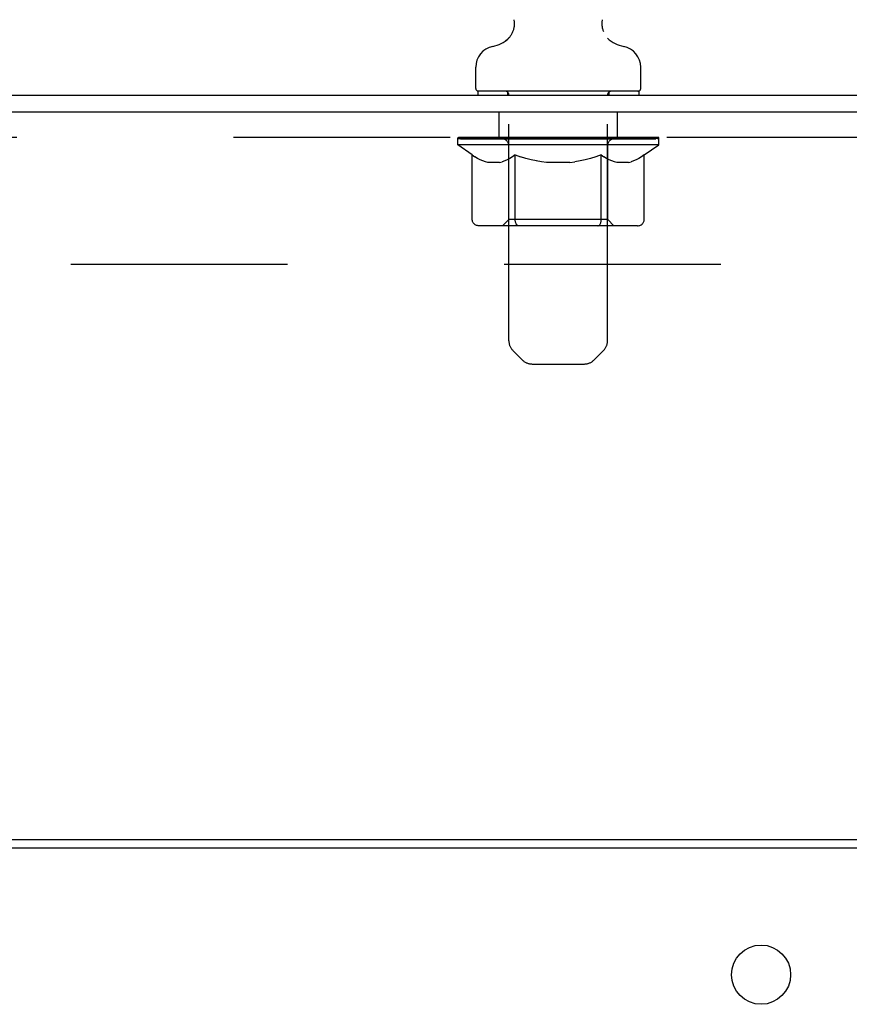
# Model space of a CAD drawing. Header units: inches. Extents: x 0 to 291, y 0 to 188.
# Tile 105 of 113: x 158.18 to 164.31, y 132.19 to 139.47. Entities that reach past the tile are written whole.
import ezdxf

# ---------------------------------------------------------------- set-up
doc = ezdxf.new("R2010")
doc.units = ezdxf.units.IN
doc.header["$LTSCALE"] = 16.018896
doc.header["$MEASUREMENT"] = 0
doc.linetypes.add('HIDDEN', pattern=[0.2, 0.1, -0.1])
doc.layers.get('0').update_dxf_attribs({"linetype": 'CONTINUOUS'})
doc.layers.add('02___PRT_ALL_AXES', color=7, linetype='CONTINUOUS')
doc.layers.add('DEFAULT_2', color=8, linetype='HIDDEN')

msp = doc.modelspace()

# ---------------------------------------------------------------- linework, layer by layer
at = {"color": 7, "linetype": 'Continuous'}
for p, q in [((162.4867, 139.4391), (162.4868, 139.4449)), ((162.487, 139.4274), (162.4867, 139.4332)), ((162.4881, 139.4157), (162.4874, 139.4215)), ((162.4902, 139.4042), (162.489, 139.41)), ((162.4948, 139.3873), (162.493, 139.3929)), ((162.4968, 139.3818), (162.4948, 139.3873)), ((162.4988, 139.3766), (162.4968, 139.3818)), ((161.7704, 139.3092), (161.7656, 139.3059)), ((161.5516, 138.9598), (161.5516, 139.1155)), ((162.7716, 138.9598), (162.7716, 139.1155)), ((161.5666, 138.9398), (161.5666, 138.9098)), ((162.7566, 138.9398), (161.5666, 138.9398)), ((162.7566, 138.9398), (162.7566, 138.9098)), ((153.4116, 138.9098), (171.0991, 138.9098)), ((171.1616, 138.7848), (153.4116, 138.7848))]:
    msp.add_line(p, q, dxfattribs=at)
at = {"color": 3, "linetype": 'Continuous'}
for p, q in [((153.2366, 133.4098), (171.0256, 133.4098)), ((153.1616, 133.3468), (171.0186, 133.3468))]:
    msp.add_line(p, q, dxfattribs=at)
at = {"color": 7, "linetype": 'Continuous'}
for points in [[(161.8337, 139.4674), (161.8346, 139.4624), (161.8354, 139.4566), (161.836, 139.4508), (161.8364, 139.445), (161.8366, 139.4391), (161.8366, 139.4333), (161.8363, 139.4275), (161.8358, 139.4217), (161.8352, 139.4159), (161.8343, 139.4101), (161.8331, 139.4044), (161.8318, 139.3987), (161.8303, 139.3931), (161.8285, 139.3875), (161.8266, 139.382), (161.8244, 139.3766), (161.8221, 139.3712), (161.8195, 139.366), (161.8168, 139.3609), (161.8138, 139.3558), (161.8107, 139.3509), (161.8074, 139.3461), (161.804, 139.3414), (161.8003, 139.3368), (161.7965, 139.3324), (161.7925, 139.3282), (161.7884, 139.324), (161.7841, 139.3201), (161.7797, 139.3163), (161.7751, 139.3126), (161.7704, 139.3092)], [(162.493, 139.3928), (162.4915, 139.3985), (162.4902, 139.4042), (162.489, 139.4099), (162.4881, 139.4157), (162.4874, 139.4215), (162.487, 139.4273), (162.4867, 139.4332), (162.4867, 139.439), (162.4868, 139.4449), (162.4872, 139.4507), (162.4878, 139.4565), (162.4887, 139.4623), (162.4896, 139.4674)], [(162.4872, 139.4507), (162.4878, 139.4566), (162.4887, 139.4623), (162.4896, 139.4674)]]:
    msp.add_lwpolyline(points, dxfattribs=at)
for centre, radius, start, end in [((161.6251, 139.5205), 0.2565, 281.64783, 311.97165), ((162.6981, 139.5205), 0.2565, 228.02808, 258.35217), ((161.7086, 139.1155), 0.157, 101.64783, 180), ((162.6147, 139.1155), 0.157, 0, 78.35217), ((161.5716, 138.9598), 0.02, 180, 263.07693), ((162.7516, 138.9598), 0.02, 276.92307, 360)]:
    msp.add_arc(centre, radius, start, end, dxfattribs=at)
at = {"layer": '02___PRT_ALL_AXES', "color": 8, "linetype": 'HIDDEN'}
for p, q in [((161.7241, 138.5978), (161.7241, 138.7848)), ((162.5991, 138.7848), (161.7241, 138.7848)), ((162.5991, 138.5978), (162.5991, 138.7848)), ((162.5991, 138.5978), (161.7241, 138.5978))]:
    msp.add_line(p, q, dxfattribs=at)
at = {"layer": '02___PRT_ALL_AXES', "color": 3, "linetype": 'Continuous'}
msp.add_circle((163.6616, 132.4098), 0.219, dxfattribs=at)
at = {"layer": 'DEFAULT_2', "color": 8, "linetype": 'HIDDEN'}
for p, q in [((161.7866, 138.9398), (161.7866, 138.9098)), ((162.5366, 138.9398), (162.5366, 138.9098)), ((161.7966, 137.0942), (161.7966, 138.9098)), ((162.5266, 137.0942), (162.5266, 138.9098)), ((170.9741, 138.5978), (153.3491, 138.5978)), ((161.4181, 138.5431), (161.4181, 138.59)), ((161.4182, 138.5897), (161.7748, 138.5897)), ((161.4194, 138.5897), (161.4194, 138.5952)), ((161.5596, 138.5937), (161.4194, 138.5952)), ((161.4294, 138.59), (161.4294, 138.5978)), ((161.44, 138.5861), (161.44, 138.59)), ((161.44, 138.5861), (162.8832, 138.5861)), ((161.4504, 138.5861), (161.4504, 138.59)), ((161.4516, 138.5861), (161.4516, 138.59)), ((161.463, 138.59), (161.463, 138.5978)), ((161.4824, 138.5861), (161.4824, 138.59)), ((161.4847, 138.5861), (161.4847, 138.59)), ((161.5177, 138.59), (161.5177, 138.5978)), ((161.5351, 138.5861), (161.5351, 138.59)), ((161.5383, 138.5861), (161.5383, 138.59)), ((161.5596, 138.5897), (161.5596, 138.5937)), ((161.5921, 138.59), (161.5921, 138.5978)), ((161.5934, 138.5861), (161.5934, 138.5897)), ((161.5941, 138.5861), (161.5941, 138.5897)), ((161.5972, 138.5861), (161.5972, 138.5897)), ((161.6068, 138.5861), (161.6068, 138.59)), ((161.607, 138.5861), (161.607, 138.5897)), ((161.611, 138.5861), (161.611, 138.59)), ((161.6141, 138.5861), (161.6141, 138.5908)), ((161.6181, 138.5861), (161.6181, 138.5897)), ((161.6374, 138.5861), (161.6374, 138.5897)), ((161.6555, 138.5861), (161.6555, 138.5897)), ((161.6579, 138.5861), (161.6579, 138.5928)), ((161.6837, 138.59), (161.6837, 138.5978)), ((161.6837, 138.5861), (161.6837, 138.5897)), ((161.6953, 138.5861), (161.6953, 138.59)), ((161.7003, 138.5861), (161.7003, 138.59)), ((161.7082, 138.5861), (161.7082, 138.5897)), ((161.7239, 138.5861), (161.7239, 138.5946)), ((161.7445, 138.5861), (161.7445, 138.5897)), ((161.7473, 138.5861), (161.7473, 138.5897)), ((161.7748, 138.5861), (161.7748, 138.5897)), ((161.8531, 138.5897), (161.7874, 138.5897)), ((161.7899, 138.59), (161.7899, 138.5978)), ((161.798, 138.5861), (161.798, 138.59)), ((161.8037, 138.5861), (161.8037, 138.59)), ((161.8103, 138.5861), (161.8103, 138.5959)), ((161.818, 138.5861), (161.818, 138.5897)), ((161.8293, 138.5861), (161.8293, 138.5897)), ((161.8531, 138.5861), (161.8531, 138.5897)), ((161.9408, 138.5897), (161.8782, 138.5897)), ((161.902, 138.5861), (161.902, 138.5897)), ((161.9073, 138.59), (161.9073, 138.5978)), ((161.9118, 138.5861), (161.9118, 138.59)), ((161.9145, 138.5861), (161.9145, 138.597)), ((161.9179, 138.5861), (161.9179, 138.59)), ((161.9272, 138.5861), (161.9272, 138.5901)), ((161.9408, 138.5861), (161.9408, 138.5897)), ((162.0352, 138.5897), (161.9776, 138.5897)), ((161.9938, 138.5861), (161.9938, 138.5897)), ((162.0269, 138.5897), (162.1616, 138.5978)), ((162.0325, 138.59), (162.0325, 138.5978)), ((162.0332, 138.5976), (162.0325, 138.5978)), ((162.0331, 138.5861), (162.0331, 138.59)), ((162.0332, 138.59), (162.0332, 138.5976)), ((162.0352, 138.5861), (162.0352, 138.5897)), ((162.0381, 138.5861), (162.0381, 138.5903)), ((162.0395, 138.5861), (162.0395, 138.59)), ((162.1334, 138.5897), (162.0825, 138.5897)), ((162.0907, 138.5861), (162.0907, 138.5897)), ((162.1334, 138.5861), (162.1334, 138.5897)), ((162.1586, 138.5902), (162.1584, 138.59)), ((162.1584, 138.5861), (162.1584, 138.59)), ((162.1587, 138.5861), (162.1587, 138.5901)), ((162.1616, 138.59), (162.1616, 138.5978)), ((162.1616, 138.5978), (162.2964, 138.5897)), ((162.1646, 138.5902), (162.1649, 138.59)), ((162.1646, 138.5861), (162.1646, 138.5901)), ((162.1649, 138.5861), (162.1649, 138.59)), ((162.1898, 138.5861), (162.1898, 138.5897)), ((162.1898, 138.5897), (162.2407, 138.5897)), ((162.2325, 138.5861), (162.2325, 138.5897)), ((162.2837, 138.5861), (162.2837, 138.59)), ((162.2851, 138.5861), (162.2851, 138.5903)), ((162.2881, 138.5861), (162.2881, 138.5897)), ((162.2881, 138.5897), (162.3457, 138.5897)), ((162.2901, 138.5976), (162.2907, 138.5978)), ((162.2901, 138.59), (162.2901, 138.5976)), ((162.2901, 138.5861), (162.2901, 138.59)), ((162.2907, 138.59), (162.2907, 138.5978)), ((162.3294, 138.5861), (162.3294, 138.5897)), ((162.3825, 138.5861), (162.3825, 138.5897)), ((162.3825, 138.5897), (162.4451, 138.5897)), ((162.396, 138.5861), (162.396, 138.5901)), ((162.4054, 138.5861), (162.4054, 138.59)), ((162.4088, 138.5861), (162.4088, 138.597)), ((162.4115, 138.5861), (162.4115, 138.59)), ((162.4159, 138.59), (162.4159, 138.5978)), ((162.4213, 138.5861), (162.4213, 138.5897)), ((162.4701, 138.5861), (162.4701, 138.5897)), ((162.4701, 138.5897), (162.5358, 138.5897)), ((162.494, 138.5861), (162.494, 138.5897)), ((162.5052, 138.5861), (162.5052, 138.5897)), ((162.5129, 138.5861), (162.5129, 138.5959)), ((162.5196, 138.5861), (162.5196, 138.59)), ((162.5253, 138.5861), (162.5253, 138.59)), ((162.5334, 138.59), (162.5334, 138.5978)), ((162.5485, 138.5861), (162.5485, 138.5897)), ((162.5485, 138.5897), (162.7774, 138.5897)), ((162.576, 138.5861), (162.576, 138.5897)), ((162.5787, 138.5861), (162.5787, 138.5897)), ((162.5993, 138.5861), (162.5993, 138.5946)), ((162.615, 138.5861), (162.615, 138.5897)), ((162.623, 138.5861), (162.623, 138.59)), ((162.628, 138.5861), (162.628, 138.59)), ((162.6395, 138.59), (162.6395, 138.5978)), ((162.6396, 138.5861), (162.6396, 138.5897)), ((162.6654, 138.5861), (162.6654, 138.5928)), ((162.6678, 138.5861), (162.6678, 138.5897)), ((162.6859, 138.5861), (162.6859, 138.5897)), ((162.7052, 138.5861), (162.7052, 138.5897)), ((162.7091, 138.5861), (162.7091, 138.5908)), ((162.7123, 138.5861), (162.7123, 138.59)), ((162.7163, 138.5861), (162.7163, 138.5897)), ((162.7165, 138.5861), (162.7165, 138.59)), ((162.7261, 138.5861), (162.7261, 138.5897)), ((162.7292, 138.5861), (162.7292, 138.5897)), ((162.7298, 138.5861), (162.7298, 138.5897)), ((162.7312, 138.59), (162.7312, 138.5978)), ((162.7849, 138.5861), (162.7849, 138.59)), ((162.7882, 138.5861), (162.7882, 138.59)), ((162.8055, 138.59), (162.8055, 138.5978)), ((162.8386, 138.5861), (162.8386, 138.59)), ((162.8408, 138.5861), (162.8408, 138.59)), ((162.8603, 138.59), (162.8603, 138.5978)), ((162.8717, 138.5861), (162.8717, 138.59)), ((162.8728, 138.5861), (162.8728, 138.59)), ((162.8832, 138.5861), (162.8832, 138.59)), ((162.8938, 138.59), (162.8938, 138.5978)), ((162.9051, 138.5431), (162.9051, 138.5978)), ((161.526, 138.4676), (161.4181, 138.5431)), ((162.9051, 138.5431), (161.4181, 138.5431)), ((161.7957, 137.9911), (161.7957, 138.5395)), ((162.5275, 137.9911), (162.5275, 138.5395)), ((162.7973, 138.4676), (162.9051, 138.5431)), ((161.526, 137.9879), (161.526, 138.4676)), ((161.526, 138.4676), (161.546, 138.4542)), ((161.5657, 138.4425), (161.5458, 138.4543)), ((161.585, 138.4325), (161.5654, 138.4427)), ((161.6041, 138.4242), (161.5847, 138.4327)), ((161.6232, 138.4175), (161.6038, 138.4243)), ((161.6421, 138.4126), (161.623, 138.4176)), ((161.7277, 138.4126), (161.6421, 138.4126)), ((161.7277, 138.4126), (161.7468, 138.4176)), ((161.7659, 138.4243), (161.7466, 138.4175)), ((161.7851, 138.4327), (161.7656, 138.4242)), ((161.8044, 138.4427), (161.7847, 138.4325)), ((161.824, 138.4543), (161.804, 138.4425)), ((161.8438, 138.4676), (161.8237, 138.4542)), ((161.8438, 137.9879), (161.8438, 138.4676)), ((161.8438, 138.4676), (161.8839, 138.4542)), ((161.9233, 138.4425), (161.8835, 138.4543)), ((161.962, 138.4325), (161.9226, 138.4427)), ((162.0001, 138.4242), (161.9612, 138.4327)), ((162.0382, 138.4175), (161.9995, 138.4243)), ((162.0761, 138.4126), (162.0378, 138.4176)), ((162.2472, 138.4126), (162.0761, 138.4126)), ((162.2472, 138.4126), (162.2854, 138.4176)), ((162.3237, 138.4243), (162.285, 138.4175)), ((162.362, 138.4327), (162.3231, 138.4242)), ((162.4006, 138.4427), (162.3613, 138.4325)), ((162.4398, 138.4543), (162.3999, 138.4425)), ((162.4795, 138.4676), (162.4394, 138.4542)), ((162.4795, 137.9879), (162.4795, 138.4676)), ((162.4795, 138.4676), (162.4995, 138.4542)), ((162.5192, 138.4425), (162.4993, 138.4543)), ((162.5385, 138.4325), (162.5189, 138.4427)), ((162.5576, 138.4242), (162.5382, 138.4327)), ((162.5767, 138.4175), (162.5573, 138.4243)), ((162.5956, 138.4126), (162.5765, 138.4176)), ((162.6811, 138.4126), (162.5956, 138.4126)), ((162.6811, 138.4126), (162.7003, 138.4176)), ((162.7194, 138.4243), (162.7001, 138.4175)), ((162.7386, 138.4327), (162.7191, 138.4242)), ((162.7579, 138.4427), (162.7382, 138.4325)), ((162.7775, 138.4543), (162.7575, 138.4425)), ((162.7973, 138.4676), (162.7772, 138.4542)), ((162.7973, 137.9879), (162.7973, 138.4676)), ((161.7957, 137.9911), (161.7491, 137.9445)), ((162.5275, 137.9911), (161.7957, 137.9911)), ((162.5275, 137.9911), (162.5741, 137.9445)), ((162.7472, 137.9445), (161.5761, 137.9445)), ((162.4544, 137.9445), (162.4574, 137.9448)), ((162.4634, 137.9474), (162.4662, 137.9496)), ((162.4662, 137.9496), (162.4689, 137.9525)), ((155.3541, 137.6598), (168.9691, 137.6598)), ((161.8973, 136.952), (161.8259, 137.0235)), ((162.4259, 136.952), (162.4973, 137.0235)), ((161.968, 136.9228), (162.3552, 136.9228))]:
    msp.add_line(p, q, dxfattribs=at)
for points in [[(161.5761, 137.9445), (161.57, 137.9448), (161.5641, 137.9458), (161.5582, 137.9474), (161.5525, 137.9496), (161.5471, 137.9525), (161.5421, 137.956), (161.5375, 137.9602), (161.5336, 137.9649), (161.5304, 137.97), (161.528, 137.9757), (161.5265, 137.9817), (161.526, 137.9879)], [(161.8688, 137.9445), (161.8658, 137.9448), (161.8628, 137.9458), (161.8599, 137.9474), (161.8571, 137.9496), (161.8544, 137.9525), (161.8518, 137.956), (161.8496, 137.9602), (161.8476, 137.9649), (161.846, 137.97), (161.8448, 137.9757), (161.8441, 137.9817), (161.8438, 137.9879)], [(162.4689, 137.9525), (162.4714, 137.956), (162.4737, 137.9602), (162.4756, 137.9649), (162.4772, 137.97)], [(162.4714, 137.956), (162.4737, 137.9602), (162.4756, 137.9649)], [(162.4772, 137.97), (162.4784, 137.9757), (162.4792, 137.9817), (162.4795, 137.9879)], [(162.4784, 137.9757), (162.4792, 137.9817), (162.4795, 137.9879)], [(162.7472, 137.9445), (162.7532, 137.9448), (162.7592, 137.9458), (162.7651, 137.9474), (162.7708, 137.9496), (162.7762, 137.9525), (162.7812, 137.956), (162.7857, 137.9602), (162.7896, 137.9649), (162.7928, 137.97), (162.7953, 137.9757), (162.7968, 137.9817), (162.7973, 137.9879)], [(162.4574, 137.9448), (162.4604, 137.9458), (162.4634, 137.9474)]]:
    msp.add_lwpolyline(points, dxfattribs=at)
for centre, radius, start, end in [((161.5716, 138.9598), 0.02, 263.07693, 270), ((161.7666, 138.9098), 0.03, 0, 90), ((162.5566, 138.9098), 0.03, 90, 180), ((162.7516, 138.9598), 0.02, 270, 276.92307), ((161.7491, 138.5395), 0.0466, 0, 89.99999), ((162.5741, 138.5395), 0.0466, 90.00001, 180), ((161.8966, 137.0942), 0.1, 180, 225), ((162.4266, 137.0942), 0.1, 315, 360), ((161.968, 137.0228), 0.1, 225, 270), ((162.3552, 137.0228), 0.1, 270, 315)]:
    msp.add_arc(centre, radius, start, end, dxfattribs=at)
for centre, major_axis, ratio, start_param, end_param in [((162.1616, 138.5978), (0.7435, 0.0078), 0.059247, 9.249624, 9.431866), ((162.1616, 138.5978), (0.7435, 0), 0.060167, -3.084065, -2.96706), ((161.3665, 138.5839), (0.2318, 0.0024), 0.059247, 0.251393, 1.295349), ((162.1616, 138.5978), (0.7435, 0.0153), 0.056515, 2.79136, 2.965893), ((161.4466, 138.5839), (0.2318, -0.0024), 0.059247, 0.601702, 1.645657), ((162.1616, 138.5978), (0.7435, -0.0078), 0.059247, -2.966439, -2.791906), ((161.3665, 138.5761), (0.2318, 0.0048), 0.056515, 1.199244, 1.294804), ((161.4466, 138.5761), (0.2318, 0), 0.060167, 1.549477, 1.645036), ((161.4506, 138.5788), (0.1922, 0.002), 0.059247, 1.051627, 1.625044), ((161.3949, 138.5761), (0.2318, 0.0024), 0.059247, 1.16236, 1.374323), ((161.4275, 138.5788), (0.1922, 0.004), 0.056515, 0.876548, 1.449966), ((161.4953, 138.5788), (0.1922, 0), 0.060167, 1.226781, 1.800198), ((161.3623, 138.5839), (0.2318, 0.0048), 0.056515, 0.076315, 1.120271), ((162.1616, 138.5978), (0.7435, 0.0224), 0.052059, 2.616423, 2.790956), ((161.52, 138.5839), (0.2318, -0.0048), 0.056515, 0.77678, 1.820736), ((162.1616, 138.5978), (0.7435, -0.0153), 0.056515, -2.79136, -2.616827), ((161.3623, 138.5761), (0.2318, 0.007), 0.052059, 1.024308, 1.119867), ((161.52, 138.5761), (0.2318, -0.0024), 0.059247, 1.724631, 1.82019), ((161.4267, 138.5788), (0.1922, 0.0058), 0.052059, 0.701611, 1.275029), ((161.5602, 138.5788), (0.1922, -0.002), 0.059247, 1.401935, 1.975352), ((162.1616, 138.5978), (0.7435, 0.0288), 0.046022, 2.441677, 2.61621), ((161.613, 138.5839), (0.2318, -0.007), 0.052059, 0.951717, 1.995673), ((161.3823, 138.5839), (0.2318, 0.007), 0.052059, -0.098622, 0.945334), ((162.1616, 138.5978), (0.7435, -0.0224), 0.052059, -2.616423, -2.441891), ((161.3823, 138.5761), (0.2318, 0.009), 0.046022, 0.849561, 0.945121), ((161.613, 138.5761), (0.2318, -0.0048), 0.056515, 1.899709, 1.995269), ((161.4482, 138.5788), (0.1922, 0.0074), 0.046022, 0.526865, 1.100283), ((161.6434, 138.5788), (0.1922, -0.004), 0.056515, 1.577013, 2.150431), ((161.3949, 138.5839), (0.2318, 0), 0.060167, 0.426548, 0.780915), ((162.1616, 138.5978), (0.7435, 0.0343), 0.038593, 2.267147, 2.44168), ((161.7226, 138.5839), (0.2318, -0.009), 0.046022, 1.126463, 2.170419), ((161.426, 138.5839), (0.2318, 0.009), 0.046022, -0.273368, 0.770588), ((162.1616, 138.5978), (0.7435, -0.0288), 0.046022, -2.441677, -2.267144), ((161.426, 138.5761), (0.2318, 0.0107), 0.038593, 0.675031, 0.77059), ((161.7226, 138.5761), (0.2318, -0.007), 0.052059, 2.074646, 2.170205), ((161.4915, 138.5788), (0.1922, 0.0089), 0.038593, 0.352335, 0.925752), ((161.7424, 138.5788), (0.1922, -0.0058), 0.052059, 1.75195, 2.325367), ((162.1616, 138.5978), (0.7435, 0.0388), 0.030002, 2.09283, 2.267363), ((161.8455, 138.5839), (0.2318, -0.0107), 0.038593, 1.300994, 2.344949), ((161.4921, 138.5839), (0.2318, 0.0107), 0.038593, -0.447899, 0.596057), ((162.1616, 138.5978), (0.7435, -0.0343), 0.038593, -2.267147, -2.092614), ((161.4921, 138.5761), (0.2318, 0.0121), 0.030002, 0.500714, 0.596274), ((161.8455, 138.5761), (0.2318, -0.009), 0.046022, 2.249392, 2.344952), ((161.555, 138.5788), (0.1922, 0.01), 0.030002, 0.178018, 0.751436), ((161.8541, 138.5788), (0.1922, -0.0074), 0.046022, 1.926696, 2.500114), ((161.5785, 138.5839), (0.2318, 0.0121), 0.030002, -0.622215, 0.421741), ((162.1616, 138.5978), (0.7435, 0.0421), 0.020513, 1.918702, 2.093235), ((161.978, 138.5839), (0.2318, -0.0121), 0.030002, 1.47531, 2.519266), ((162.1616, 138.5978), (0.7435, -0.0388), 0.030002, -2.09283, -1.918297), ((161.5785, 138.5761), (0.2318, 0.0131), 0.020513, 0.326586, 0.422146), ((161.978, 138.5761), (0.2318, -0.0107), 0.038593, 2.423923, 2.519482), ((161.6371, 138.5788), (0.1922, 0.0109), 0.020513, 0.00389, 0.577307), ((161.9751, 138.5788), (0.1922, -0.0089), 0.038593, 2.101227, 2.674644), ((161.6826, 138.5839), (0.2318, 0.0131), 0.020513, -0.796343, 0.247613), ((162.1616, 138.5978), (0.7435, 0.0441), 0.010411, 1.744712, 1.919245), ((162.1161, 138.5839), (0.2318, -0.0131), 0.020513, 1.649438, 2.693394), ((162.1616, 138.5978), (0.7435, -0.0421), 0.020513, -1.918702, -1.744169), ((161.6826, 138.5761), (0.2318, 0.0137), 0.010411, 0.152596, 0.248156), ((162.1161, 138.5761), (0.2318, -0.0121), 0.030002, 2.598239, 2.693799), ((161.735, 138.5788), (0.1922, 0.0114), 0.010411, 6.113086, 6.686503), ((162.1019, 138.5788), (0.1922, -0.01), 0.030002, 2.275543, 2.848961), ((161.8013, 138.5839), (0.2318, 0.0137), 0.010411, -0.970333, -0.000837), ((162.2556, 138.5839), (0.2318, -0.0137), 0.010411, 1.823428, 2.867384), ((162.1616, 138.5978), (0.7435, -0.0441), 0.010411, -1.744712, -1.570179), ((162.2556, 138.5761), (0.2318, -0.0131), 0.020513, 2.772368, 2.867927), ((162.2304, 138.5788), (0.1922, -0.0109), 0.020513, 2.449671, 3.023089), ((162.0676, 138.5839), (0.2318, 0.0137), 0.010411, 0.274209, 1.318165), ((161.9664, 138.5788), (0.1922, 0.0114), 0.010411, -0.000452, 0.517932), ((161.931, 138.5761), (0.2318, 0.0137), 0.010411, 0.099676, 0.195236), ((162.1616, 138.5978), (0.7435, 0.0441), 0.010411, -1.571413, -1.39688), ((162.3923, 138.5761), (0.2318, -0.0137), 0.010411, 2.946357, 3.041917), ((162.3568, 138.5788), (0.1922, -0.0114), 0.010411, 2.623661, 3.142044), ((162.2071, 138.5839), (0.2318, 0.0131), 0.020513, 0.448199, 1.492154), ((162.0929, 138.5788), (0.1922, 0.0109), 0.020513, 0.118504, 0.691921), ((162.0676, 138.5761), (0.2318, 0.0131), 0.020513, 0.273666, 0.369225), ((162.5219, 138.5839), (0.2318, -0.0137), 0.010411, -3.140756, -2.17126), ((162.1616, 138.5978), (0.7435, 0.0421), 0.020513, -1.397424, -1.222891), ((162.1616, 138.5978), (0.7435, -0.0441), 0.010411, 1.222347, 1.39688), ((162.3452, 138.5839), (0.2318, 0.0121), 0.030002, 0.622327, 1.666283), ((162.2214, 138.5788), (0.1922, 0.01), 0.030002, 0.292632, 0.86605), ((162.5882, 138.5788), (0.1922, -0.0114), 0.010411, 2.738275, 3.311692), ((162.6406, 138.5839), (0.2318, -0.0131), 0.020513, 2.89398, 3.937936), ((162.2071, 138.5761), (0.2318, 0.0121), 0.030002, 0.447794, 0.543354), ((162.6406, 138.5761), (0.2318, -0.0137), 0.010411, 2.893437, 2.988996), ((162.4778, 138.5839), (0.2318, 0.0107), 0.038593, 0.796643, 1.840599), ((162.1616, 138.5978), (0.7435, 0.0388), 0.030002, -1.223295, -1.048762), ((162.1616, 138.5978), (0.7435, -0.0421), 0.020513, 1.048358, 1.222891), ((162.3481, 138.5788), (0.1922, 0.0089), 0.038593, 0.466948, 1.040366), ((162.6862, 138.5788), (0.1922, -0.0109), 0.020513, 2.564285, 3.137703), ((162.7447, 138.5839), (0.2318, -0.0121), 0.030002, 2.719852, 3.763807), ((162.6007, 138.5839), (0.2318, 0.009), 0.046022, 0.971174, 2.01513), ((162.3452, 138.5761), (0.2318, 0.0107), 0.038593, 0.62211, 0.71767), ((162.7447, 138.5761), (0.2318, -0.0131), 0.020513, 2.719447, 2.815007), ((162.1616, 138.5978), (0.7435, 0.0343), 0.038593, -1.048979, -0.874446), ((162.1616, 138.5978), (0.7435, -0.0388), 0.030002, 0.874229, 1.048762), ((162.4692, 138.5788), (0.1922, 0.0074), 0.046022, 0.641479, 1.214897), ((162.7103, 138.5839), (0.2318, 0.007), 0.052059, 1.14592, 2.189876), ((162.7682, 138.5788), (0.1922, -0.01), 0.030002, 2.390157, 2.963574), ((162.8312, 138.5839), (0.2318, -0.0107), 0.038593, 2.545535, 3.589491), ((162.5809, 138.5788), (0.1922, 0.0058), 0.052059, 0.816225, 1.389643), ((162.4778, 138.5761), (0.2318, 0.009), 0.046022, 0.796641, 0.892201), ((162.8312, 138.5761), (0.2318, -0.0121), 0.030002, 2.545319, 2.640878), ((162.8032, 138.5839), (0.2318, 0.0048), 0.056515, 1.320857, 2.364813), ((162.1616, 138.5978), (0.7435, 0.0288), 0.046022, -0.874448, -0.699915), ((162.1616, 138.5978), (0.7435, -0.0343), 0.038593, 0.699913, 0.874446), ((162.8318, 138.5788), (0.1922, -0.0089), 0.038593, 2.21584, 2.789258), ((162.8972, 138.5839), (0.2318, -0.009), 0.046022, 2.371005, 3.41496), ((162.6798, 138.5788), (0.1922, 0.004), 0.056515, 0.991162, 1.564579), ((162.8766, 138.5839), (0.2318, 0.0024), 0.059247, 1.495935, 2.539891), ((162.941, 138.5839), (0.2318, -0.007), 0.052059, 2.196258, 3.240214), ((162.875, 138.5788), (0.1922, -0.0074), 0.046022, 2.04131, 2.614727), ((162.6007, 138.5761), (0.2318, 0.007), 0.052059, 0.971387, 1.066947), ((162.8972, 138.5761), (0.2318, -0.0107), 0.038593, 2.371002, 2.466562), ((162.9283, 138.5839), (0.2318, 0), 0.060167, 1.671089, 2.715045), ((162.961, 138.5839), (0.2318, -0.0048), 0.056515, 2.021322, 3.065278), ((162.763, 138.5788), (0.1922, 0.002), 0.059247, 1.16624, 1.739658), ((162.1616, 138.5978), (0.7435, 0.0224), 0.052059, -0.699702, -0.525169), ((162.1616, 138.5978), (0.7435, -0.0288), 0.046022, 0.525382, 0.699915), ((162.9567, 138.5839), (0.2318, -0.0024), 0.059247, 1.846243, 2.890199), ((162.8966, 138.5788), (0.1922, -0.0058), 0.052059, 1.866564, 2.439981), ((162.828, 138.5788), (0.1922, 0), 0.060167, 1.341394, 1.914812), ((162.8958, 138.5788), (0.1922, -0.004), 0.056515, 1.691627, 2.265045), ((162.8727, 138.5788), (0.1922, -0.002), 0.059247, 1.516549, 2.089966), ((162.7103, 138.5761), (0.2318, 0.0048), 0.056515, 1.146324, 1.241883), ((162.941, 138.5761), (0.2318, -0.009), 0.046022, 2.196472, 2.292031), ((162.1616, 138.5978), (0.7435, 0.0153), 0.056515, -0.524765, -0.350233), ((162.1616, 138.5978), (0.7435, -0.0224), 0.052059, 0.350636, 0.525169), ((162.8032, 138.5761), (0.2318, 0.0024), 0.059247, 1.321402, 1.416962), ((162.961, 138.5761), (0.2318, -0.007), 0.052059, 2.021726, 2.117285), ((162.1616, 138.5978), (0.7435, 0.0078), 0.059247, -0.349687, -0.175154), ((162.1616, 138.5978), (0.7435, -0.0153), 0.056515, 0.1757, 0.350233), ((162.8766, 138.5761), (0.2318, 0), 0.060167, 1.496556, 1.592116), ((162.9567, 138.5761), (0.2318, -0.0048), 0.056515, 1.846789, 1.942348), ((162.9283, 138.5761), (0.2318, -0.0024), 0.059247, 1.67171, 1.76727), ((162.1616, 138.5978), (0.7435, 0), 0.060167, -0.174533, 0), ((162.1616, 138.5978), (0.7435, -0.0078), 0.059247, 0.000621, 0.175154)]:
    msp.add_ellipse(centre, major_axis=major_axis, ratio=ratio, start_param=start_param, end_param=end_param, dxfattribs=at)

doc.saveas('drawing.dxf')
